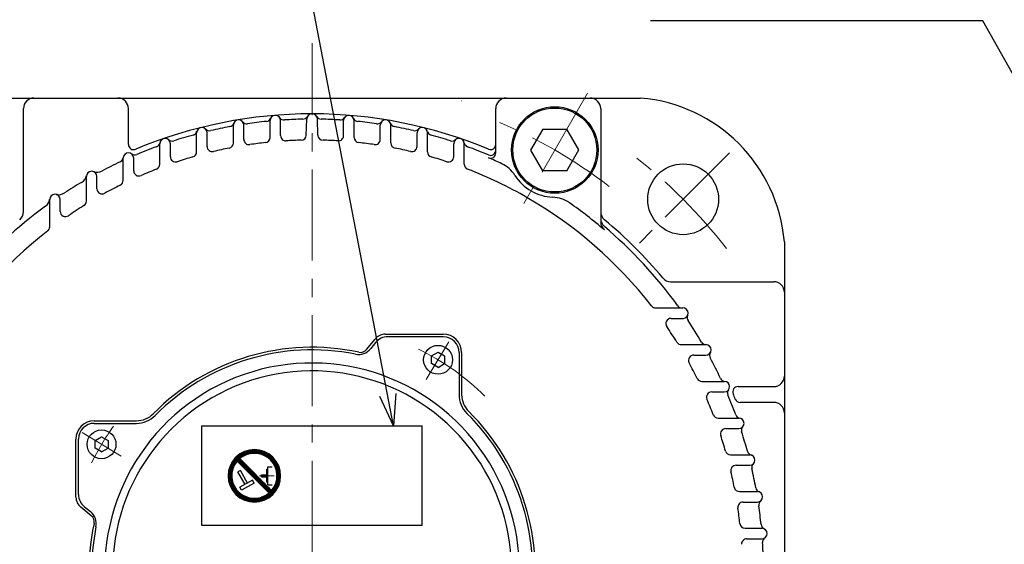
# Model space of a CAD drawing. Header units: millimetres. Extents: x 0 to 1300, y 0 to 891.
# Tile 67 of 124: x 124 to 312, y 611 to 711. Entities that reach past the tile are written whole.
import ezdxf

# ---------------------------------------------------------------- set-up
doc = ezdxf.new("R2010")
doc.units = ezdxf.units.MM
doc.header["$LTSCALE"] = 0.54643
doc.linetypes.add('CENTER', pattern=[50.8, 31.75, -6.35, 6.35, -6.35])
doc.linetypes.add('DOTSX', pattern=[6.35, 3.175, -3.175])
doc.layers.add('NoLayerName_001', color=7, linetype='Continuous')
doc.styles.get("Standard").update_dxf_attribs({"font": 'txt', "bigfont": 'extfont2'})
doc.dimstyles.get("Standard").update_dxf_attribs({"dimtxt": 2.5, "dimasz": 2.5, "dimexe": 1, "dimexo": 1, "dimtad": 1, "dimdec": 3, "dimzin": 0, "dimdsep": 46, "dimtxsty": 'Standard', "dimcen": 2.5, "dimadec": 3, "dimazin": 0, "dimtfac": 0.75, "dimtdec": 3, "dimtmove": 0, "dimatfit": 3, "dimfxl": 1, "dimarcsym": 0})

# ---------------------------------------------------------------- blocks, each defined once
blk = doc.blocks.new('*X112')
at = {"color": 7, "linetype": 'Continuous', "lineweight": 25}
for p, q in [((1.55, 7.52), (0.72, 7.52)), ((1.6, 7.59), (0.76, 7.59)), ((1.66, 7.66), (0.81, 7.66)), ((1.72, 7.72), (0.85, 7.72)), ((1.78, 7.79), (0.9, 7.79)), ((1.84, 7.86), (0.95, 7.86)), ((1.9, 7.93), (1, 7.93)), ((1.93, 8), (1.05, 8)), ((1.86, 8.07), (1.11, 8.07)), ((1.79, 8.14), (1.16, 8.14)), ((1.72, 8.21), (1.22, 8.21)), ((1.66, 8.28), (1.28, 8.28)), ((1.59, 8.34), (1.35, 8.34)), ((1.52, 8.41), (1.41, 8.41)), ((0.75, 5.66), (0.05, 5.66)), ((0.76, 5.72), (0.06, 5.72)), ((0.78, 5.79), (0.07, 5.79)), ((0.79, 5.86), (0.09, 5.86)), ((0.81, 5.93), (0.1, 5.93)), ((0.82, 6), (0.12, 6)), ((0.84, 6.07), (0.13, 6.07)), ((0.86, 6.14), (0.15, 6.14)), ((0.88, 6.21), (0.17, 6.21)), ((0.9, 6.28), (0.18, 6.28)), ((0.93, 6.34), (0.2, 6.34)), ((0.95, 6.41), (0.22, 6.41)), ((0.98, 6.48), (0.25, 6.48)), ((1.01, 6.55), (0.27, 6.55)), ((1.03, 6.62), (0.29, 6.62)), ((1.06, 6.69), (0.32, 6.69)), ((1.1, 6.76), (0.35, 6.76)), ((1.13, 6.83), (0.37, 6.83)), ((1.16, 6.9), (0.4, 6.9)), ((1.2, 6.97), (0.43, 6.97)), ((1.24, 7.03), (0.46, 7.03)), ((1.28, 7.1), (0.5, 7.1)), ((1.32, 7.17), (0.53, 7.17)), ((1.36, 7.24), (0.57, 7.24)), ((1.41, 7.31), (0.6, 7.31)), ((1.45, 7.38), (0.64, 7.38)), ((1.5, 7.45), (0.68, 7.45)), ((0.69, 5.1), (0, 5.1)), ((0.69, 5.03), (0, 5.03)), ((0.69, 4.97), (0, 4.97)), ((0.69, 4.9), (0, 4.9)), ((0.69, 4.83), (0, 4.83)), ((0.69, 4.76), (0, 4.76)), ((0.71, 5.31), (0.01, 5.31)), ((0.7, 5.24), (0.01, 5.24)), ((0.7, 5.17), (0.01, 5.17)), ((0.7, 4.69), (0.01, 4.69)), ((0.7, 4.62), (0.01, 4.62)), ((0.71, 4.55), (0.01, 4.55)), ((0.71, 5.38), (0.02, 5.38)), ((0.71, 4.48), (0.02, 4.48)), ((0.73, 5.52), (0.03, 5.52)), ((0.72, 5.45), (0.03, 5.45)), ((0.72, 4.41), (0.03, 4.41)), ((0.73, 4.34), (0.03, 4.34)), ((0.74, 5.59), (0.04, 5.59)), ((0.74, 4.28), (0.04, 4.28)), ((0.75, 4.21), (0.05, 4.21)), ((0.76, 4.14), (0.06, 4.14)), ((0.78, 4.07), (0.07, 4.07)), ((0.79, 4), (0.09, 4)), ((0.81, 3.93), (0.1, 3.93)), ((0.82, 3.86), (0.12, 3.86)), ((0.84, 3.79), (0.13, 3.79)), ((0.86, 3.72), (0.15, 3.72)), ((0.88, 3.66), (0.17, 3.66)), ((0.9, 3.59), (0.18, 3.59)), ((0.93, 3.52), (0.2, 3.52)), ((0.95, 3.45), (0.22, 3.45)), ((0.98, 3.38), (0.25, 3.38)), ((1.01, 3.31), (0.27, 3.31)), ((1.03, 3.24), (0.29, 3.24)), ((1.06, 3.17), (0.32, 3.17)), ((1.1, 3.1), (0.35, 3.1)), ((1.13, 3.03), (0.37, 3.03)), ((1.16, 2.97), (0.4, 2.97)), ((1.2, 2.9), (0.43, 2.9)), ((1.24, 2.83), (0.46, 2.83)), ((1.28, 2.76), (0.5, 2.76)), ((1.32, 2.69), (0.53, 2.69)), ((1.36, 2.62), (0.57, 2.62)), ((1.41, 2.55), (0.6, 2.55)), ((1.45, 2.48), (0.64, 2.48)), ((1.5, 2.41), (0.68, 2.41)), ((1.55, 2.34), (0.72, 2.34)), ((1.6, 2.28), (0.76, 2.28)), ((1.66, 2.21), (0.81, 2.21)), ((1.72, 2.14), (0.85, 2.14)), ((1.78, 2.07), (0.9, 2.07)), ((1.84, 2), (0.95, 2)), ((1.9, 1.93), (1, 1.93)), ((1.97, 1.86), (1.05, 1.86)), ((2.04, 1.79), (1.11, 1.79)), ((2.12, 1.72), (1.16, 1.72)), ((2.2, 1.66), (1.22, 1.66)), ((2.28, 1.59), (1.28, 1.59)), ((2.37, 1.52), (1.35, 1.52)), ((2.46, 1.45), (1.41, 1.45)), ((2.56, 1.38), (1.48, 1.38)), ((2.66, 1.31), (1.55, 1.31)), ((2.77, 1.24), (1.63, 1.24)), ((2.89, 1.17), (1.7, 1.17)), ((3.02, 1.1), (1.78, 1.1)), ((3.16, 1.03), (1.87, 1.03)), ((3.31, 0.97), (1.95, 0.97)), ((3.48, 0.9), (2.05, 0.9)), ((3.68, 0.83), (2.14, 0.83)), ((3.92, 0.76), (2.24, 0.76)), ((4.23, 0.69), (2.35, 0.69)), ((7.53, 0.62), (2.47, 0.62)), ((7.41, 0.55), (2.59, 0.55)), ((7.28, 0.48), (2.72, 0.48)), ((7.14, 0.41), (2.86, 0.41)), ((6.99, 0.34), (3.01, 0.34)), ((6.82, 0.28), (3.18, 0.28)), ((6.64, 0.21), (3.36, 0.21)), ((6.42, 0.14), (3.58, 0.14)), ((6.17, 0.07), (3.83, 0.07)), ((7.65, 0.69), (5.77, 0.69)), ((7.76, 0.76), (6.08, 0.76)), ((7.86, 0.83), (6.32, 0.83)), ((7.95, 0.9), (6.52, 0.9)), ((8.05, 0.97), (6.69, 0.97)), ((8.13, 1.03), (6.84, 1.03)), ((8.22, 1.1), (6.98, 1.1)), ((8.3, 1.17), (7.11, 1.17)), ((8.37, 1.24), (7.23, 1.24)), ((8.45, 1.31), (7.34, 1.31)), ((8.52, 1.38), (7.44, 1.38)), ((8.48, 1.45), (7.54, 1.45)), ((8.41, 1.52), (7.63, 1.52)), ((8.34, 1.59), (7.72, 1.59)), ((8.28, 1.66), (7.8, 1.66)), ((8.21, 1.72), (7.88, 1.72)), ((8.14, 1.79), (7.95, 1.79)), ((8.07, 1.86), (8.03, 1.86)), ((5.83, 0), (4.17, 0))]:
    blk.add_line(p, q, dxfattribs=at)
blk = doc.blocks.new('*X113')
at = {"color": 7, "linetype": 'Continuous', "lineweight": 25}
for p, q in [((0.57, 7.52), (2, 7.52)), ((0.66, 7.59), (2.2, 7.59)), ((0.76, 7.66), (2.44, 7.66)), ((0.87, 7.72), (2.75, 7.72)), ((0.99, 7.79), (6.05, 7.79)), ((1.11, 7.86), (5.93, 7.86)), ((1.24, 7.93), (5.8, 7.93)), ((1.38, 8), (5.66, 8)), ((1.53, 8.07), (5.51, 8.07)), ((1.69, 8.14), (5.34, 8.14)), ((1.88, 8.21), (5.16, 8.21)), ((2.1, 8.28), (4.94, 8.28)), ((2.35, 8.34), (4.69, 8.34)), ((2.69, 8.41), (4.35, 8.41)), ((4.29, 7.72), (6.17, 7.72)), ((4.6, 7.66), (6.27, 7.66)), ((4.84, 7.59), (6.38, 7.59)), ((5.04, 7.52), (6.47, 7.52)), ((0, 7.03), (1.08, 7.03)), ((0.04, 6.97), (0.98, 6.97)), ((0.07, 7.1), (1.18, 7.1)), ((0.11, 6.9), (0.89, 6.9)), ((0.14, 7.17), (1.29, 7.17)), ((0.17, 6.83), (0.8, 6.83)), ((0.22, 7.24), (1.41, 7.24)), ((0.24, 6.76), (0.72, 6.76)), ((0.3, 7.31), (1.54, 7.31)), ((0.31, 6.69), (0.64, 6.69)), ((0.38, 6.62), (0.56, 6.62)), ((0.39, 7.38), (1.68, 7.38)), ((0.45, 6.55), (0.49, 6.55)), ((0.47, 7.45), (1.83, 7.45)), ((5.21, 7.45), (6.56, 7.45)), ((5.36, 7.38), (6.65, 7.38)), ((5.5, 7.31), (6.74, 7.31)), ((5.63, 7.24), (6.82, 7.24)), ((5.75, 7.17), (6.89, 7.17)), ((5.86, 7.1), (6.97, 7.1)), ((5.96, 7.03), (7.04, 7.03)), ((6.06, 6.97), (7.11, 6.97)), ((6.15, 6.9), (7.17, 6.9)), ((6.24, 6.83), (7.24, 6.83)), ((6.32, 6.76), (7.3, 6.76)), ((6.4, 6.69), (7.36, 6.69)), ((6.47, 6.62), (7.41, 6.62)), ((6.55, 6.55), (7.47, 6.55)), ((6.61, 6.48), (7.52, 6.48)), ((6.68, 6.41), (7.57, 6.41)), ((6.74, 6.34), (7.62, 6.34)), ((6.8, 6.28), (7.67, 6.28)), ((6.86, 6.21), (7.71, 6.21)), ((6.91, 6.14), (7.76, 6.14)), ((6.97, 6.07), (7.8, 6.07)), ((7.02, 6), (7.84, 6)), ((7.07, 5.93), (7.88, 5.93)), ((7.11, 5.86), (7.92, 5.86)), ((7.16, 5.79), (7.95, 5.79)), ((7.2, 5.72), (7.99, 5.72)), ((7.24, 5.66), (8.02, 5.66)), ((7.28, 5.59), (8.06, 5.59)), ((7.32, 5.52), (8.09, 5.52)), ((7.36, 5.45), (8.12, 5.45)), ((7.39, 5.38), (8.15, 5.38)), ((7.42, 5.31), (8.17, 5.31)), ((7.45, 5.24), (8.2, 5.24)), ((7.48, 5.17), (8.23, 5.17)), ((7.51, 5.1), (8.25, 5.1)), ((7.54, 5.03), (8.27, 5.03)), ((7.57, 4.97), (8.29, 4.97)), ((7.59, 4.9), (8.32, 4.9)), ((7.61, 4.83), (8.34, 4.83)), ((7.64, 4.76), (8.35, 4.76)), ((7.66, 4.69), (8.37, 4.69)), ((7.68, 4.62), (8.39, 4.62)), ((7.69, 4.55), (8.4, 4.55)), ((7.71, 4.48), (8.42, 4.48)), ((7.73, 4.41), (8.43, 4.41)), ((7.74, 4.34), (8.44, 4.34)), ((7.76, 4.28), (8.46, 4.28)), ((7.77, 4.21), (8.47, 4.21)), ((7.78, 4.14), (8.48, 4.14)), ((7.79, 4.07), (8.48, 4.07)), ((7.8, 4), (8.49, 4)), ((7.81, 3.93), (8.5, 3.93)), ((7.81, 3.86), (8.5, 3.86)), ((7.82, 3.79), (8.51, 3.79)), ((7.54, 1.93), (8.27, 1.93)), ((7.57, 2), (8.29, 2)), ((7.59, 2.07), (8.32, 2.07)), ((7.61, 2.14), (8.34, 2.14)), ((7.64, 2.21), (8.35, 2.21)), ((7.66, 2.28), (8.37, 2.28)), ((7.68, 2.34), (8.39, 2.34)), ((7.69, 2.41), (8.4, 2.41)), ((7.71, 2.48), (8.42, 2.48)), ((7.73, 2.55), (8.43, 2.55)), ((7.74, 2.62), (8.44, 2.62)), ((7.76, 2.69), (8.46, 2.69)), ((7.77, 2.76), (8.47, 2.76)), ((7.78, 2.83), (8.48, 2.83)), ((7.79, 2.9), (8.48, 2.9)), ((7.8, 2.97), (8.49, 2.97)), ((7.81, 3.1), (8.5, 3.1)), ((7.81, 3.03), (8.5, 3.03)), ((7.82, 3.72), (8.51, 3.72)), ((7.82, 3.24), (8.51, 3.24)), ((7.82, 3.17), (8.51, 3.17)), ((7.83, 3.66), (8.52, 3.66)), ((7.83, 3.59), (8.52, 3.59)), ((7.83, 3.52), (8.52, 3.52)), ((7.83, 3.45), (8.52, 3.45)), ((7.83, 3.38), (8.52, 3.38)), ((7.83, 3.31), (8.52, 3.31)), ((6.59, 0.41), (7.47, 0.41)), ((6.61, 0.48), (7.52, 0.48)), ((6.66, 0.34), (7.41, 0.34)), ((6.68, 0.55), (7.57, 0.55)), ((6.73, 0.28), (7.36, 0.28)), ((6.74, 0.62), (7.62, 0.62)), ((6.8, 0.69), (7.67, 0.69)), ((6.8, 0.21), (7.3, 0.21)), ((6.86, 0.76), (7.71, 0.76)), ((6.86, 0.14), (7.24, 0.14)), ((6.91, 0.83), (7.76, 0.83)), ((6.93, 0.07), (7.17, 0.07)), ((6.97, 0.9), (7.8, 0.9)), ((7, 0), (7.11, 0)), ((7.02, 0.97), (7.84, 0.97)), ((7.07, 1.03), (7.88, 1.03)), ((7.11, 1.1), (7.92, 1.1)), ((7.16, 1.17), (7.95, 1.17)), ((7.2, 1.24), (7.99, 1.24)), ((7.24, 1.31), (8.02, 1.31)), ((7.28, 1.38), (8.06, 1.38)), ((7.32, 1.45), (8.09, 1.45)), ((7.36, 1.52), (8.12, 1.52)), ((7.39, 1.59), (8.15, 1.59)), ((7.42, 1.66), (8.17, 1.66)), ((7.45, 1.72), (8.2, 1.72)), ((7.48, 1.79), (8.23, 1.79)), ((7.51, 1.86), (8.25, 1.86))]:
    blk.add_line(p, q, dxfattribs=at)
blk = doc.blocks.new('*X114')
at = {"color": 7, "linetype": 'Continuous', "lineweight": 25}
for p, q in [((0.96, 6.07), (0, 6.07)), ((0.89, 6.14), (0.06, 6.14)), ((1.03, 6), (0.06, 6)), ((0.82, 6.21), (0.12, 6.21)), ((1.1, 5.93), (0.12, 5.93)), ((0.75, 6.28), (0.19, 6.28)), ((1.17, 5.86), (0.19, 5.86)), ((0.69, 6.34), (0.26, 6.34)), ((1.24, 5.79), (0.26, 5.79)), ((0.62, 6.41), (0.33, 6.41)), ((1.31, 5.72), (0.33, 5.72)), ((1.38, 5.66), (0.4, 5.66)), ((0.55, 6.48), (0.41, 6.48)), ((1.44, 5.59), (0.47, 5.59)), ((1.51, 5.52), (0.54, 5.52)), ((1.58, 5.45), (0.61, 5.45)), ((1.65, 5.38), (0.68, 5.38)), ((1.72, 5.31), (0.75, 5.31)), ((1.79, 5.24), (0.81, 5.24)), ((1.86, 5.17), (0.88, 5.17)), ((1.93, 5.1), (0.95, 5.1)), ((2, 5.03), (1.02, 5.03)), ((2.07, 4.97), (1.09, 4.97)), ((2.13, 4.9), (1.16, 4.9)), ((2.2, 4.83), (1.23, 4.83)), ((2.27, 4.76), (1.3, 4.76)), ((2.34, 4.69), (1.37, 4.69)), ((2.41, 4.62), (1.43, 4.62)), ((2.48, 4.55), (1.5, 4.55)), ((2.55, 4.48), (1.57, 4.48)), ((2.62, 4.41), (1.64, 4.41)), ((2.69, 4.34), (1.71, 4.34)), ((2.75, 4.28), (1.78, 4.28)), ((2.82, 4.21), (1.85, 4.21)), ((2.89, 4.14), (1.92, 4.14)), ((2.96, 4.07), (1.99, 4.07)), ((3.03, 4), (2.06, 4)), ((3.1, 3.93), (2.12, 3.93)), ((3.17, 3.86), (2.19, 3.86)), ((3.24, 3.79), (2.26, 3.79)), ((3.31, 3.72), (2.33, 3.72)), ((3.38, 3.66), (2.4, 3.66)), ((3.44, 3.59), (2.47, 3.59)), ((3.51, 3.52), (2.54, 3.52)), ((3.58, 3.45), (2.61, 3.45)), ((3.65, 3.38), (2.68, 3.38)), ((3.72, 3.31), (2.75, 3.31)), ((3.79, 3.24), (2.81, 3.24)), ((3.86, 3.17), (2.88, 3.17)), ((3.93, 3.1), (2.95, 3.1)), ((4, 3.03), (3.02, 3.03)), ((4.07, 2.97), (3.09, 2.97)), ((4.13, 2.9), (3.16, 2.9)), ((4.2, 2.83), (3.23, 2.83)), ((4.27, 2.76), (3.3, 2.76)), ((4.34, 2.69), (3.37, 2.69)), ((4.41, 2.62), (3.43, 2.62)), ((4.48, 2.55), (3.5, 2.55)), ((4.55, 2.48), (3.57, 2.48)), ((4.62, 2.41), (3.64, 2.41)), ((4.69, 2.34), (3.71, 2.34)), ((4.75, 2.28), (3.78, 2.28)), ((4.82, 2.21), (3.85, 2.21)), ((4.89, 2.14), (3.92, 2.14)), ((4.96, 2.07), (3.99, 2.07)), ((5.03, 2), (4.06, 2)), ((5.1, 1.93), (4.12, 1.93)), ((5.17, 1.86), (4.19, 1.86)), ((5.24, 1.79), (4.26, 1.79)), ((5.31, 1.72), (4.33, 1.72)), ((5.38, 1.66), (4.4, 1.66)), ((5.44, 1.59), (4.47, 1.59)), ((5.51, 1.52), (4.54, 1.52)), ((5.58, 1.45), (4.61, 1.45)), ((5.65, 1.38), (4.68, 1.38)), ((5.72, 1.31), (4.75, 1.31)), ((5.79, 1.24), (4.81, 1.24)), ((5.86, 1.17), (4.88, 1.17)), ((5.93, 1.1), (4.95, 1.1)), ((6, 1.03), (5.02, 1.03)), ((6.07, 0.97), (5.09, 0.97)), ((6.13, 0.9), (5.16, 0.9)), ((6.2, 0.83), (5.23, 0.83)), ((6.27, 0.76), (5.3, 0.76)), ((6.34, 0.69), (5.37, 0.69)), ((6.41, 0.62), (5.43, 0.62)), ((6.48, 0.55), (5.5, 0.55)), ((6.55, 0.48), (5.57, 0.48)), ((6.49, 0.41), (5.64, 0.41)), ((6.43, 0.34), (5.71, 0.34)), ((6.36, 0.28), (5.78, 0.28)), ((6.29, 0.21), (5.85, 0.21)), ((6.22, 0.14), (5.92, 0.14)), ((6.15, 0.07), (5.99, 0.07)), ((6.07, 0), (6.06, 0))]:
    blk.add_line(p, q, dxfattribs=at)
blk = doc.blocks.new('JZB_0011')
at = {"layer": 'NoLayerName_001', "color": 7, "linetype": 'Continuous', "lineweight": 25}
for p, q in [((7.79, 1.72), (1.72, 7.79)), ((8.28, 2.21), (2.21, 8.28)), ((2.36, 6.03), (1.88, 5.77)), ((3.22, 3.36), (1.88, 5.77)), ((3.7, 3.62), (2.36, 6.03)), ((7.39, 3.76), (7.39, 6.24)), ((7.39, 6.24), (7.59, 6.24)), ((7.59, 6.72), (8.38, 6.72)), ((7.59, 3.28), (7.59, 6.72)), ((4.67, 4.16), (2.26, 2.82)), ((4.97, 3.62), (4.67, 4.16)), ((6.35, 5.21), (7.39, 5.21)), ((6.35, 4.79), (6.35, 5.21)), ((6.35, 4.79), (7.39, 4.79)), ((7.39, 3.76), (7.59, 3.76)), ((2.56, 2.28), (2.26, 2.82)), ((4.97, 3.62), (2.56, 2.28)), ((7.59, 3.28), (8.38, 3.28))]:
    blk.add_line(p, q, dxfattribs=at)
at = {"layer": 'NoLayerName_001', "color": 2, "linetype": 'CENTER', "lineweight": 13}
blk.add_line((6.01, 5), (8.78, 5), dxfattribs=at)
at = {"layer": 'NoLayerName_001', "color": 7, "linetype": 'Continuous', "lineweight": 25}
for radius, start, end in [(5, 315, 135), (5, 135, 315), (4.31, 139.5886, 319.5886), (4.31, 319.5886, 130.4114)]:
    blk.add_arc((5, 5), radius, start, end, dxfattribs=at)
for name, p in [('*X113', (1.48, 1.52)), ('*X112', (0, 0.07)), ('*X114', (1.73, 1.72))]:
    blk.add_blockref(name, p)

msp = doc.modelspace()

# ---------------------------------------------------------------- linework, layer by layer
at = {"layer": 'NoLayerName_001', "color": 4, "linetype": 'CENTER', "lineweight": 13}
for p, q in [((180, 609.8695), (180, 706.8196)), ((232.5, 697.3022), (220, 675.6516)), ((259.5495, 685.9191), (241.8718, 668.2414)), ((201.7541, 642.7474), (206.0396, 649.8796)), ((143.6222, 628.1237), (136.1756, 632.5981))]:
    msp.add_line(p, q, dxfattribs=at)
at = {"layer": 'NoLayerName_001', "color": 7, "linetype": 'Continuous', "lineweight": 25}
for p, q in [((117.4, 696.3696), (242.601, 696.3696)), ((125, 674.7216), (125, 694.3696)), ((145, 687.5361), (145, 694.3696)), ((215, 685.9073), (215, 694.3696)), ((235, 694.3696), (235, 672.7567)), ((178.894, 689.3167), (178.974, 692.3701)), ((181.106, 689.3167), (181.026, 692.3701)), ((165, 687.8128), (165, 691.2224)), ((167, 688.4975), (167, 691.2224)), ((172, 688.8802), (172, 692.0842)), ((174, 689.2188), (174, 692.0842)), ((186, 689.2188), (186, 692.0842)), ((188, 688.8802), (188, 692.0842)), ((193, 688.4975), (193, 691.2224)), ((195, 687.8128), (195, 691.2224)), ((158, 686.1192), (158, 689.7662)), ((160, 687.1656), (160, 689.7662)), ((200, 687.1656), (200, 689.7662)), ((202, 686.1192), (202, 689.7662)), ((223.9625, 690.439), (221.6421, 686.458)), ((223.9625, 690.439), (228.5703, 690.458)), ((230.8578, 686.4959), (228.5703, 690.458)), ((151, 683.7582), (151, 687.6838)), ((153, 685.1922), (153, 687.6838)), ((207, 685.1922), (207, 687.6838)), ((209, 683.7582), (209, 687.6838)), ((144, 680.6663), (144, 684.9253)), ((146, 682.5273), (146, 684.9253)), ((221.6421, 686.458), (223.9296, 682.4959)), ((228.5375, 682.5149), (230.8578, 686.4959)), ((137, 676.7471), (137, 681.4162)), ((139, 679.0951), (139, 681.4162)), ((228.5375, 682.5149), (223.9296, 682.4959)), ((130, 671.8524), (130, 677.0449)), ((132, 674.7801), (132, 677.0874)), ((270, 668.9696), (270, 543.7686)), ((248.352, 661.3696), (268, 661.3696)), ((245.4828, 656.3696), (250.6753, 656.3696)), ((248.4105, 654.3696), (250.7178, 654.3696)), ((193.9545, 651.3696), (205, 651.3696)), ((190.3967, 648.447), (192.0109, 650.4421)), ((192.0995, 649.7566), (191.1689, 648.6064)), ((205, 650.8696), (194.4317, 650.8696)), ((250.3776, 649.3696), (255.0467, 649.3696)), ((202.7517, 647.2096), (204.0017, 647.9313)), ((204.0017, 647.9313), (205.2517, 647.2096)), ((208, 647.8696), (208, 639.836)), ((208.5, 647.8696), (208.5, 639.836)), ((252.7255, 647.3696), (255.0467, 647.3696)), ((202.7517, 645.7662), (202.7517, 647.2096)), ((204.0017, 645.0445), (202.7517, 645.7662)), ((204.0017, 645.0445), (205.2517, 645.7662)), ((205.2517, 647.2096), (205.2517, 645.7662)), ((254.2967, 642.3696), (258.5557, 642.3696)), ((256.1577, 640.3696), (258.5557, 640.3696)), ((261.1665, 641.3696), (268, 641.3696)), ((268, 638.3696), (261.5782, 638.3696)), ((138.5, 634.8696), (146.5336, 634.8696)), ((138.5, 634.3696), (146.5336, 634.3696)), ((257.3886, 635.3696), (261.3142, 635.3696)), ((159, 614.8696), (159, 633.8696)), ((159, 633.8696), (201, 633.8696)), ((201, 614.8696), (201, 633.8696)), ((258.8226, 633.3696), (261.3142, 633.3696)), ((135, 620.324), (135, 631.3696)), ((135.5, 620.8013), (135.5, 631.3696)), ((138.6316, 631.0929), (139.8816, 631.8146)), ((138.6316, 629.6495), (138.6316, 631.0929)), ((139.8816, 631.8146), (141.1316, 631.0929)), ((141.1316, 631.0929), (141.1316, 629.6495)), ((139.8816, 628.9279), (138.6316, 629.6495)), ((139.8816, 628.9279), (141.1316, 629.6495)), ((259.7496, 628.3696), (263.3966, 628.3696)), ((260.796, 626.3696), (263.3966, 626.3696)), ((261.4432, 621.3696), (264.8528, 621.3696)), ((262.1279, 619.3696), (264.8528, 619.3696)), ((137.9226, 616.7663), (135.9275, 618.3805)), ((136.613, 618.469), (137.7632, 617.5385)), ((201, 614.8696), (159, 614.8696)), ((262.5106, 614.3696), (265.7146, 614.3696)), ((262.8493, 612.3696), (265.7146, 612.3696))]:
    msp.add_line(p, q, dxfattribs=at)
at = {"layer": 'NoLayerName_001', "color": 2, "linetype": 'DOTSX', "lineweight": 13}
msp.add_line((208.4827, 695.8696), (208.5173, 695.8696), dxfattribs=at)
at = {"layer": 'NoLayerName_001', "color": 7, "linetype": 'Continuous', "lineweight": 25}
for centre, radius in [((226.25, 686.4769), 8.25), ((226.25, 686.4769), 8), ((250.7107, 677.0802), 6.75), ((204.0017, 646.4879), 2.75), ((139.8816, 630.3712), 2.75)]:
    msp.add_circle(centre, radius, dxfattribs=at)
for centre, radius, start, end in [((127, 694.3696), 2, 90, 180), ((143, 694.3696), 2, 0, 90), ((217, 694.3696), 2, 90, 180), ((233, 694.3696), 2, 0, 90), ((240.105, 666.4736), 30.0001, 4.775, 85.2253), ((180, 606.3696), 87, 67.271577, 112.728423), ((171.1838, 692.9217), 1, 275.816087, 335.244089), ((173, 692.0842), 1, 0, 180), ((174.6562, 693.2053), 1, 214.093461, 273.521463), ((180, 606.3696), 86, 91.157533, 93.521463), ((178.2425, 693.3518), 1, 271.157533, 330.148993), ((180, 692.3432), 1.0264, 1.5, 178.5), ((181.7575, 693.3518), 1, 209.851007, 268.842467), ((180, 606.3696), 86, 86.478537, 88.842467), ((185.3438, 693.2053), 1, 266.478537, 325.906539), ((187, 692.0842), 1, 0, 180), ((188.8162, 692.9217), 1, 204.755911, 264.183913), ((159, 689.7662), 1, 0, 180), ((180, 606.3696), 86, 100.516228, 102.986424), ((164.1213, 691.9083), 1, 280.516228, 339.94423), ((166, 691.2224), 1, 0, 180), ((167.5588, 692.4754), 1, 218.793601, 278.221603), ((180, 606.3696), 86, 95.816087, 98.221603), ((180, 606.3696), 86, 81.778397, 84.183913), ((192.4412, 692.4754), 1, 261.778397, 321.206399), ((194, 691.2224), 1, 0, 180), ((195.8787, 691.9083), 1, 200.05577, 259.483772), ((180, 606.3696), 86, 77.013576, 79.483772), ((201, 689.7662), 1, 0, 180), ((152, 687.6838), 1, 0, 180), ((180, 606.3696), 86, 105.281049, 107.85349), ((157.0708, 690.2937), 1, 285.281049, 344.709051), ((160.4493, 691.1444), 1, 223.558423, 282.986424), ((171, 688.8802), 1, 276.225035, 0), ((175, 689.2188), 1, 180, 273.453644), ((177.8944, 689.3429), 1, 271.453698, 358.5), ((182.1056, 689.3429), 1, 181.5, 268.546302), ((185, 689.2188), 1, 266.546356, 0), ((189, 688.8802), 1, 180, 263.774965), ((199.5507, 691.1444), 1, 257.013576, 316.441577), ((202.9292, 690.2937), 1, 195.290949, 254.718951), ((180, 606.3696), 86, 72.14651, 74.718951), ((208, 687.6838), 1, 0, 180), ((146, 687.5361), 1, 180, 292.728423), ((180, 606.3696), 86, 110.148115, 112.867747), ((150.033, 688.0456), 1, 290.148115, 349.576117), ((153.3272, 689.18), 1, 228.425488, 287.85349), ((161, 687.1656), 1, 180, 283.233241), ((180, 606.3696), 82, 101.114546, 103.233241), ((164, 687.8128), 1, 281.114546, 0), ((168, 688.4975), 1, 180, 278.312861), ((180, 606.3696), 82, 96.225035, 98.312861), ((180, 606.3696), 82, 91.453698, 93.453644), ((180, 606.3696), 82, 86.546356, 88.546302), ((180, 606.3696), 82, 81.687139, 83.774965), ((192, 688.4975), 1, 261.687139, 0), ((196, 687.8128), 1, 180, 258.885454), ((180, 606.3696), 82, 76.766759, 78.885454), ((199, 687.1656), 1, 256.766759, 0), ((206.6728, 689.18), 1, 252.14651, 311.574512), ((209.967, 688.0456), 1, 190.423883, 249.851885), ((180, 606.3696), 86, 66.995427, 69.851885), ((214, 687.5361), 1, 247.271577, 0), ((143.0089, 685.1138), 1, 295.162372, 354.590374), ((145, 684.9253), 1, 0, 180), ((146.1913, 686.5317), 1, 233.439745, 292.867747), ((154, 685.1922), 1, 180, 288.255382), ((180, 606.3696), 82, 106.087703, 108.255382), ((157, 686.1192), 1, 286.087703, 0), ((203, 686.1192), 1, 180, 253.912297), ((180, 606.3696), 82, 71.744618, 73.912297), ((206, 685.1922), 1, 251.744618, 0), ((214, 685.9073), 1, 246.854741, 0), ((180, 606.3696), 85.5, 65.001506, 66.854741), ((214, 686.4508), 1, 246.995427, 0), ((180, 606.3696), 86, 115.162372, 117.76089), ((150, 683.7582), 1, 291.189013, 0), ((210, 683.7582), 1, 180, 248.810987), ((213.5963, 678.4219), 6, 32.47967, 65.001506), ((135.0638, 682.0316), 2, 300.70639, 348.163932), ((138, 681.4162), 1, 0, 180), ((139.0111, 684.2407), 2, 250.303348, 297.76089), ((147, 682.5273), 1, 180, 293.427627), ((180, 606.3696), 82, 111.189013, 113.427627), ((180, 606.3696), 82, 60.00001, 68.810987), ((226.25, 686.4769), 9, 212.47967, 267.520347), ((180, 606.3696), 86, 120.70639, 123.26126), ((180, 606.3696), 82, 116.473454, 118.81138), ((143, 680.6663), 1, 296.473454, 0), ((131, 677.0449), 1, 4.155354, 180), ((131.7357, 679.9533), 2, 255.803718, 303.26126), ((140, 679.0951), 1, 180, 298.81138), ((180, 606.3696), 82, 37.912536, 60.00001), ((225.601, 671.491), 6, 54.998511, 87.520347), ((180, 606.3696), 86, 126.20676, 139.629534), ((128.0183, 677.3759), 2, 306.20676, 353.664303), ((180, 606.3696), 82, 122.013596, 124.490186), ((136, 676.7471), 1, 302.013596, 0), ((180, 606.3696), 85.5, 49.350603, 54.998511), ((123, 674.7216), 2, 309.825341, 0), ((133, 674.7801), 1, 180, 304.490186), ((237, 674.7216), 2, 180, 230.174659), ((129, 671.8524), 1, 307.912536, 0), ((237, 673.4143), 2, 180, 229.629534), ((237, 672.7567), 2, 180, 229.350603), ((180, 606.3696), 86, 35.888298, 49.629534), ((180, 606.3696), 87, 39.825341, 50.174659), ((180, 606.3696), 82, 127.912536, 150.00001), ((248.352, 663.3696), 2, 219.825341, 270), ((268, 659.3696), 2, 0, 90), ((245.4828, 657.3696), 1, 217.912536, 270), ((250.484, 657.3696), 1, 215.888298, 270), ((250.6753, 655.3696), 1, 274.155354, 90), ((252.4753, 654.4978), 1, 154.158696, 213.586698), ((248.4105, 653.3696), 1, 90, 214.490186), ((180, 606.3696), 86, 30.380961, 33.586698), ((193.9545, 648.8696), 2.5, 90, 141.023832), ((205, 647.8696), 3.5, 0, 90), ((180, 606.3696), 82, 32.013596, 34.490186), ((194.4317, 647.8696), 3, 90, 141.023832), ((205, 647.8696), 3, 0, 90), ((250.3776, 650.3696), 1, 212.013596, 270), ((255.0533, 650.3696), 1, 210.380961, 270), ((255.0467, 648.3696), 1, 270, 90), ((180, 606.3696), 42.5, 77.890171, 135.402055), ((180, 606.3696), 42, 78.675206, 135.402055), ((188.8367, 650.4934), 3, 258.675206, 321.023832), ((189.2306, 649.3904), 1.5, 257.890171, 321.023832), ((252.7255, 646.3696), 1, 90, 208.81138), ((256.7548, 647.3293), 1, 148.658326, 208.086328), ((180, 606.3696), 39.5, 318.330134, 270), ((180, 606.3696), 82, 26.473454, 28.81138), ((180, 606.3696), 86, 25.162372, 28.086328), ((180, 606.3696), 38, 319.685091, 270.716216), ((160.0137, 646.1288), 3, 296.687893, 296.868637), ((254.2967, 643.3696), 1, 206.473454, 270), ((258.7443, 643.3607), 1, 205.162372, 264.590374), ((258.5557, 641.3696), 1, 270, 90), ((268, 643.3696), 2, 270, 0), ((213, 639.836), 5, 180, 225.402055), ((213, 639.836), 4.5, 180, 225.402055), ((256.1577, 639.3696), 1, 90, 203.427627), ((260.1622, 640.1782), 1, 143.439745, 202.867747), ((261.1665, 640.3696), 1, 90, 202.728423), ((180, 606.3696), 87, 22.024313, 22.728423), ((180, 606.3696), 82, 21.189013, 23.427627), ((180, 606.3696), 86, 20.148115, 22.867747), ((261.5782, 639.3696), 1, 202.024313, 270), ((268, 636.3696), 2, 0, 90), ((146.5336, 639.3696), 4.5, 270, 315.402055), ((180, 606.3696), 42, 348.675206, 45.402055), ((180, 606.3696), 42.5, 348.675206, 45.402055), ((138.5, 631.3696), 3.5, 90, 180), ((138.5, 631.3696), 3, 90, 180), ((146.5336, 639.3696), 5, 270, 315.402055), ((257.3886, 636.3696), 1, 201.189013, 270), ((261.6761, 636.3366), 1, 200.148115, 259.576117), ((261.3142, 634.3696), 1, 270, 90), ((258.8226, 632.3696), 1, 90, 198.255382), ((262.8104, 633.0424), 1, 138.425488, 197.85349), ((180, 606.3696), 86, 15.281049, 17.85349), ((180, 606.3696), 82, 16.087703, 18.255382), ((259.7496, 629.3696), 1, 196.087703, 270), ((263.9241, 629.2988), 1, 195.281049, 254.709051), ((263.3966, 627.3696), 1, 270, 90), ((260.796, 625.3696), 1, 90, 193.233241), ((180, 606.3696), 82, 11.114546, 13.233241), ((264.7748, 625.9202), 1, 133.558423, 192.986424), ((180, 606.3696), 86, 10.516228, 12.986424), ((261.4432, 622.3696), 1, 191.114546, 270), ((265.5387, 622.2483), 1, 190.516228, 249.94423), ((264.8528, 620.3696), 1, 270, 90), ((137.5, 620.324), 2.5, 180, 231.023832), ((138.5, 620.8013), 3, 180, 231.023832), ((262.1279, 618.3696), 1, 90, 188.312861), ((266.1058, 618.8108), 1, 128.793601, 188.221603), ((135.8762, 615.2062), 3, 348.675206, 51.023832), ((180, 606.3696), 82, 6.225035, 8.312861), ((180, 606.3696), 86, 5.816087, 8.221603), ((136.9791, 615.6002), 1.5, 347.890171, 51.023832), ((180, 606.3696), 42.5, 167.890171, 225.402055), ((180, 606.3696), 42, 168.675206, 225.402055), ((262.5106, 615.3696), 1, 186.225035, 270), ((266.5521, 615.1858), 1, 185.816087, 245.244089), ((265.7146, 613.3696), 1, 270, 90), ((262.8493, 611.3696), 1, 90, 183.453644), ((266.8357, 611.7133), 1, 124.093461, 183.521463), ((180, 606.3696), 86, 1.157533, 3.521463)]:
    msp.add_arc(centre, radius, start, end, dxfattribs=at)
at = {"layer": 'NoLayerName_001', "color": 4, "linetype": 'CENTER', "lineweight": 13}
for radius, start, end in [(92.5, 52.251424, 67.748576), (100, 37.833357, 52.166643), (46.75, 45.196788, 64.285941), (46.75, 144.059244, 154.030893)]:
    msp.add_arc((180, 606.3696), radius, start, end, dxfattribs=at)

# ---------------------------------------------------------------- block references
at = {"layer": 'NoLayerName_001'}
msp.add_blockref('JZB_0011', (164, 619.3696), dxfattribs=at)

# ---------------------------------------------------------------- leaders
at = {"layer": 'NoLayerName_001', "color": 3, "linetype": 'Continuous', "lineweight": 13, "annotation_type": 0, "has_hookline": 1, "hookline_direction": 1}
for points, override, text_width in [([(195.5392, 633.8696), (176.8462, 731.0138), (170.8462, 731.0138)], {"dimtxt": 10.5, "dimasz": 6, "dimldrblk": 'OPEN30'}, 85.0963), ([(444.1345, 624.1196), (309.559, 731.0138), (303.559, 731.0138)], {"dimtxt": 9.6, "dimasz": 6, "dimldrblk": 'OPEN30'}, 77.8023), ([(345.0225, 645.0709), (307.79, 711.0845), (301.79, 711.0845)], {"dimtxt": 9.6, "dimasz": 6, "dimldrblk": 'OPEN30'}, 56.6812)]:
    msp.add_leader(points, dimstyle='Standard', override=override, dxfattribs=dict(at, text_width=text_width))

doc.saveas('drawing.dxf')
